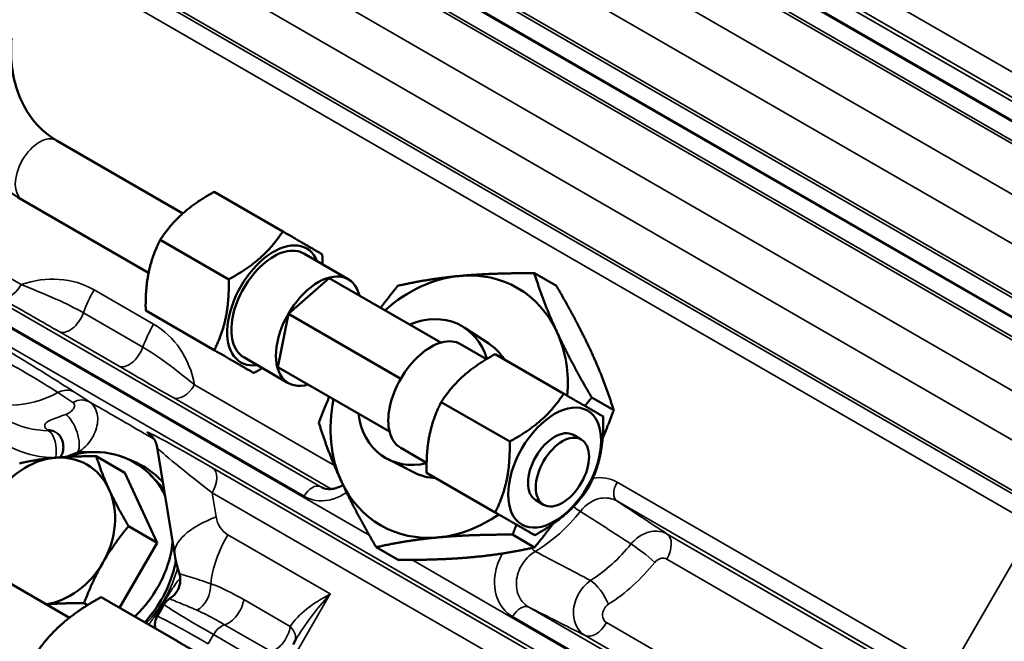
# Model space of a CAD drawing. Header units: inches. Extents: x 1 to 271, y 5 to 171.
# Tile 154 of 256: x 190.06 to 193.66, y 94.46 to 96.73. Entities that reach past the tile are written whole.
import ezdxf

# ---------------------------------------------------------------- set-up
doc = ezdxf.new("R2010")
doc.units = ezdxf.units.IN
doc.header["$LTSCALE"] = 8
doc.header["$MEASUREMENT"] = 0
doc.layers.add('Visible (ANSI)', color=7, linetype='Continuous', lineweight=50)
doc.layers.add('Visible Narrow (ANSI)', color=7, linetype='Continuous', lineweight=35)

msp = doc.modelspace()

# ---------------------------------------------------------------- linework, layer by layer
at = {"layer": 'Visible (ANSI)'}
for p, q in [((190.2454, 94.5471), (187.0699, 96.3804)), ((190.6596, 96.0227), (190.1986, 96.2888)), ((191.0241, 95.9566), (190.7739, 96.101)), ((190.5346, 95.8062), (190.0736, 96.0723)), ((190.8269, 95.7817), (190.5768, 95.9261)), ((191.2631, 95.7825), (191.1005, 95.8763)), ((192.0227, 95.758), (191.9423, 95.8044)), ((191.1934, 95.7866), (191.0455, 95.6555)), ((191.1934, 95.7866), (191.6013, 95.5511)), ((190.7741, 95.5235), (190.5239, 95.668)), ((191.0455, 95.6555), (191.0059, 95.4619)), ((191.4545, 95.4194), (191.0455, 95.6555)), ((191.7758, 95.5479), (191.6863, 95.6062)), ((191.6733, 95.5457), (191.768, 95.491)), ((191.0444, 95.4036), (190.8818, 95.4975)), ((191.7992, 95.509), (192.0494, 95.3646)), ((191.0059, 95.4619), (191.4138, 95.2264)), ((192.2319, 95.3039), (192.1516, 95.3503)), ((191.6021, 95.3342), (191.8522, 95.1898)), ((192.0852, 95.214), (192.1135, 95.1977)), ((190.6298, 94.7756), (190.566, 95.1684)), ((191.4545, 95.1668), (191.5492, 95.1121)), ((190.4481, 95.0761), (190.3436, 95.1364)), ((191.5039, 95.0769), (191.4087, 95.1252)), ((190.4481, 95.0761), (190.5656, 94.8209)), ((190.5483, 95.0606), (190.5483, 95.0606)), ((191.5492, 95.076), (191.7994, 94.9316)), ((191.9477, 94.9759), (191.976, 94.9595)), ((190.5656, 94.8209), (190.4612, 94.8812)), ((190.7014, 94.8762), (190.7014, 94.8762)), ((191.9432, 94.8039), (191.8629, 94.8503)), ((192.4363, 94.8421), (192.4363, 94.8422)), ((190.5656, 94.8209), (190.4283, 94.5829)), ((191.4453, 94.758), (191.365, 94.8044)), ((190.3608, 94.6219), (190.6395, 94.461)), ((190.3114, 94.593), (190.2989, 94.6002)), ((190.5656, 94.5515), (190.5916, 94.5966)), ((190.6362, 94.5655), (190.6362, 94.5654)), ((190.615, 94.5285), (190.615, 94.5285)), ((191.0618, 94.4497), (191.0721, 94.4676))]:
    msp.add_line(p, q, dxfattribs=at)
for centre, major_axis, ratio, start_param, end_param in [((190.9911, 95.6869), (0.12, 0.2078), 0.57735, 5.859204, 9.848759), ((190.9911, 95.6869), (0.1094, 0.1894), 0.57735, 0, 3.141593), ((191.1538, 95.593), (-0.1094, -0.1894), 0.57735, 2.600493, 6.824285), ((191.6313, 95.3173), (0.25, 0.433), 0.816497, 5.759587, 6.806784), ((191.6313, 95.3173), (-0.25, -0.433), 0.816497, 3.665191, 4.327992), ((191.5388, 95.3707), (0.139, 0.2407), 0.816497, 5.624708, 7.1135), ((191.6313, 95.3173), (0.25, 0.433), 0.816497, 5.235988, 5.759587), ((191.5639, 95.3562), (0.1094, 0.1894), 0.57735, 0, 3.141593), ((191.6313, 95.3173), (0.1361, 0.2357), 0.816497, 5.876807, 6.239148), ((191.6313, 95.3173), (-0.25, -0.433), 0.816497, 5.096786, 5.759587), ((191.5388, 95.3707), (-0.139, -0.2407), 0.816497, 5.452871, 6.941663), ((192.0164, 95.0949), (-0.0687, -0.1191), 0.57735, 3.141593, 6.283185), ((190.1501, 95.1591), (0.0522, 0.0606), 0.861562, 6.279614, 6.279954), ((190.1688, 94.8626), (-0.1405, -0.2434), 0.816497, 3.665191, 4.712389), ((190.1688, 94.8626), (0.1405, 0.2434), 0.816497, 5.759587, 6.806784), ((191.6313, 95.3173), (-0.1361, -0.2357), 0.816497, 0.044038, 0.406378), ((190.1688, 94.8626), (0.1405, 0.2434), 0.816497, 4.712389, 5.759587), ((191.6313, 95.3173), (-0.25, -0.433), 0.816497, 5.759587, 6.806784), ((191.6313, 95.3173), (0.25, 0.433), 0.816497, 3.665191, 4.18879), ((190.1688, 94.8626), (0.1405, 0.2434), 0.816497, 3.721891, 4.712389), ((191.0291, 94.3543), (0.4375, -0.2423), 0.025083, 3.140748, 3.141147)]:
    msp.add_ellipse(centre, major_axis=major_axis, ratio=ratio, start_param=start_param, end_param=end_param, dxfattribs=at)
for centre, major_axis in [((192.0164, 95.0949), (0.12, 0.2078)), ((192.0447, 95.0786), (0.0687, 0.1191))]:
    msp.add_ellipse(centre, major_axis=major_axis, ratio=0.57735, dxfattribs=at)
for points, knots in [([(190.0736, 96.0723), (190.0335, 96.0954), (189.9964, 96.1238), (189.9302, 96.189), (189.9012, 96.2259), (189.8522, 96.3061), (189.8324, 96.3493), (189.8024, 96.4398), (189.7922, 96.4872), (189.7815, 96.5838), (189.781, 96.6331), (189.7851, 96.6825)], [4.712389, 4.712389, 4.712389, 4.712389, 4.921828, 4.921828, 5.131268, 5.131268, 5.340708, 5.340708, 5.550147, 5.550147, 5.759587, 5.759587, 5.759587, 5.759587]), ([(190.1986, 96.2888), (190.177, 96.3013), (190.157, 96.3165), (190.1206, 96.3524), (190.1043, 96.373), (190.0759, 96.4195), (190.064, 96.4452), (190.0454, 96.5012), (190.0389, 96.5313), (190.0318, 96.5947), (190.0314, 96.6279), (190.0342, 96.6618)], [4.712389, 4.712389, 4.712389, 4.712389, 4.921828, 4.921828, 5.131268, 5.131268, 5.340708, 5.340708, 5.550147, 5.550147, 5.759587, 5.759587, 5.759587, 5.759587]), ([(190.2124, 95.1325), (190.2128, 95.1331), (190.2132, 95.1337), (190.2168, 95.1398), (190.2195, 95.1461), (190.2229, 95.1598), (190.2236, 95.1673), (190.2227, 95.1827), (190.2208, 95.1907), (190.2163, 95.2012), (190.2146, 95.2044), (190.2111, 95.2099), (190.2094, 95.2122), (190.2058, 95.2164), (190.204, 95.2182), (190.2024, 95.2195)], [0.0903344, 0.0903344, 0.0903344, 0.0903344, 0.0967817, 0.0967817, 0.1524868, 0.1524868, 0.2127899, 0.2127899, 0.2783043, 0.2783043, 0.3094568, 0.3094568, 0.3363563, 0.3363563, 0.3646553, 0.3646553, 0.3646553, 0.3646553]), ([(190.5662, 95.1684), (190.5649, 95.1763), (190.5624, 95.184), (190.5576, 95.1936), (190.556, 95.1963), (190.5532, 95.2005), (190.552, 95.2022), (190.5491, 95.206), (190.5474, 95.2078), (190.545, 95.2103), (190.5441, 95.2112), (190.5427, 95.2125), (190.5424, 95.2127), (190.5423, 95.2128), (190.5423, 95.2128), (190.5423, 95.2128)], [0, 0, 0, 0, 0.0622113, 0.0622113, 0.0890419, 0.0890419, 0.1087693, 0.1087693, 0.1407554, 0.1407554, 0.1703781, 0.1703781, 0.2099041, 0.2099041, 0.2137165, 0.2137165, 0.2137165, 0.2137165]), ([(190.5948, 94.9911), (190.5881, 95.0052), (190.556, 95.061), (190.4683, 95.1354), (190.3411, 95.1596), (190.2626, 95.1434), (190.2353, 95.134)], [-3.061187, -3.061187, -3.061187, -3.061187, -2.917193, -2.468394, -2.019595, -1.769498, -1.769498, -1.769498, -1.769498]), ([(190.5865, 95.0424), (190.5864, 95.0425), (190.5863, 95.0426), (190.5862, 95.0427), (190.5787, 95.0508), (190.5708, 95.0584), (190.5626, 95.0657), (190.5605, 95.0675), (190.5584, 95.0693), (190.5562, 95.0711), (190.55, 95.0763), (190.5436, 95.0812), (190.537, 95.0859), (190.5283, 95.0921), (190.5192, 95.0977), (190.5098, 95.1029), (190.5066, 95.1047), (190.5034, 95.1064), (190.5002, 95.108), (190.4903, 95.1131), (190.4801, 95.1176), (190.4697, 95.1216), (190.4664, 95.1229), (190.463, 95.1242), (190.4595, 95.1254)], [-0.0010259, -0.0010259, -0.0010259, -0.0010259, 0, 0, 0, 0.1019215, 0.1019215, 0.1019215, 0.1276086, 0.1276086, 0.1276086, 0.2028732, 0.2028732, 0.2028732, 0.3031574, 0.3031574, 0.3031574, 0.337072, 0.337072, 0.337072, 0.4410922, 0.4410922, 0.4410922, 0.4748791, 0.4748791, 0.4748791, 0.4748791]), ([(191.1652, 95.0231), (191.1751, 95.0183), (191.1869, 95.0159), (191.2057, 95.017), (191.2117, 95.018), (191.2265, 95.0221), (191.2355, 95.0259), (191.2443, 95.031)], [0, 0, 0, 0, 0.1436546, 0.1436546, 0.2063429, 0.2063429, 0.2933872, 0.2933872, 0.2933872, 0.2933872]), ([(190.4839, 94.5508), (190.4977, 94.5642), (190.5488, 94.6197), (190.6018, 94.7136), (190.6193, 94.7948), (190.6221, 94.8231)], [1.8646164, 1.8646164, 1.8646164, 1.8646164, 2.0195953, 2.4683942, 2.7117677, 2.7117677, 2.7117677, 2.7117677]), ([(190.5197, 94.5302), (190.5405, 94.5521), (190.5617, 94.5792), (190.5979, 94.6417), (190.6179, 94.6839), (190.6315, 94.7426), (190.6328, 94.7488), (190.6339, 94.755)], [-1.4117357, -1.4117357, -1.4117357, -1.4117357, -1.2253294, -1.2253294, -1.0588531, -1.0588531, -1.0392979, -1.0392979, -1.0392979, -1.0392979]), ([(190.6124, 94.6179), (190.6171, 94.6208), (190.6218, 94.6244), (190.6309, 94.6332), (190.6352, 94.6387), (190.6431, 94.6518), (190.6462, 94.6598), (190.6499, 94.6761), (190.6504, 94.6847), (190.6491, 94.699), (190.6478, 94.705), (190.6459, 94.7106)], [0, 0, 0, 0, 0.0470248, 0.0470248, 0.1009931, 0.1009931, 0.165968, 0.165968, 0.2306476, 0.2306476, 0.277238, 0.277238, 0.277238, 0.277238]), ([(190.5917, 94.5966), (190.595, 94.6022), (190.5992, 94.6074), (190.6066, 94.6139), (190.6093, 94.6159), (190.6121, 94.6176)], [0, 0, 0, 0, 0.05075832, 0.05075832, 0.0769528, 0.0769528, 0.0769528, 0.0769528]), ([(191.1974, 94.6338), (191.1972, 94.6337), (191.1971, 94.6337), (191.1963, 94.6332), (191.1956, 94.6328), (191.1949, 94.6324)], [-0.001277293, -0.001277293, -0.001277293, -0.001277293, 0, 0, 0.007782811, 0.007782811, 0.007782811, 0.007782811]), ([(191.1953, 94.6315), (191.1959, 94.6321), (191.1965, 94.6328), (191.1972, 94.6336), (191.1973, 94.6337), (191.1974, 94.6338)], [-0.007669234, -0.007669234, -0.007669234, -0.007669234, 0, 0, 0.001277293, 0.001277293, 0.001277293, 0.001277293]), ([(190.6597, 94.5961), (190.6597, 94.5961), (190.6596, 94.5961), (190.6596, 94.5961), (190.6596, 94.5961), (190.6596, 94.5961)], [0.039385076, 0.039385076, 0.039385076, 0.039385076, 0.0395977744, 0.0395977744, 0.0396278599, 0.0396278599, 0.0396278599, 0.0396278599]), ([(190.5593, 94.5073), (190.5587, 94.51), (190.5582, 94.5127), (190.5574, 94.5214), (190.5577, 94.5275), (190.5602, 94.5397), (190.5625, 94.5459), (190.5658, 94.5515)], [0.6686803, 0.6686803, 0.6686803, 0.6686803, 0.6914602, 0.6914602, 0.7383851, 0.7383851, 0.788726, 0.788726, 0.788726, 0.788726])]:
    msp.add_open_spline(points, degree=3, knots=knots, dxfattribs=at)
for points, weights in [([(190.7739, 96.101), (190.6459, 96.0306), (190.5768, 95.9261)], [1.08785418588, 1.25614581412, 1.08785418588]), ([(190.8269, 95.7817), (190.955, 95.8521), (191.0241, 95.9566)], [1.01850376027, 1.17606684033, 1.01850376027]), ([(191.0241, 95.9566), (191.1257, 95.8979), (191.1684, 95.8732)], [1.01850376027, 1.17606684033, 1.01850376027]), ([(190.5768, 95.9261), (190.5209, 95.8141), (190.5239, 95.668)], [1.08785418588, 1.25614581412, 1.08785418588]), ([(191.1684, 95.8732), (191.1688, 95.8544), (191.1685, 95.8371)], [1.01850376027, 1.03636197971, 1.05017209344]), ([(191.6711, 95.7944), (191.7866, 95.805), (191.9423, 95.8044)], [1, 1.03799156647, 1.00007075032]), ([(191.9423, 95.8044), (191.9761, 95.6956), (192.0246, 95.5902)], [1.00007075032, 1.03799156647, 1]), ([(190.7741, 95.5235), (190.83, 95.6356), (190.8269, 95.7817)], [1.01850376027, 1.17606684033, 1.01850376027]), ([(191.4444, 95.7585), (191.5555, 95.7837), (191.6711, 95.7944)], [1.00007075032, 1.03799156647, 1]), ([(191.3813, 95.6781), (191.4106, 95.7174), (191.4444, 95.7585)], [1.01686905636, 1.01263999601, 1.00007075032]), ([(192.1496, 95.5181), (192.1011, 95.6234), (192.0227, 95.758)], [1, 1.03799156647, 1.00007075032]), ([(192.0246, 95.5902), (192.0732, 95.4848), (192.1516, 95.3503)], [1, 1.03799156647, 1.00007075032]), ([(190.9184, 95.4402), (190.8757, 95.4649), (190.7741, 95.5235)], [2.39815312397, 2.76914870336, 2.39815312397]), ([(192.2319, 95.3039), (192.1982, 95.4127), (192.1496, 95.5181)], [1.00007075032, 1.03799156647, 1]), ([(191.7992, 95.509), (191.6712, 95.4386), (191.6021, 95.3342)], [1.08785418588, 1.25614581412, 1.08785418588]), ([(190.9497, 95.4582), (190.9349, 95.4493), (190.9184, 95.4402)], [1.05017209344, 1.03636197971, 1.01850376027]), ([(191.1558, 95.2585), (191.1745, 95.3084), (191.1938, 95.3534)], [1.00007075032, 1.01263999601, 1.01686905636]), ([(191.8522, 95.1898), (191.9803, 95.2602), (192.0494, 95.3646)], [1.08785418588, 1.25614581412, 1.08785418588]), ([(192.0494, 95.3646), (192.151, 95.3059), (192.1937, 95.2813)], [1.08785418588, 1.25614581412, 1.08785418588]), ([(192.1516, 95.3503), (192.1389, 95.3349), (192.1269, 95.3198)], [1.00007075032, 1.0047329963, 1.00824775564]), ([(191.6021, 95.3342), (191.5462, 95.2221), (191.5492, 95.076)], [1.08785418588, 1.25614581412, 1.08785418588]), ([(192.1917, 95.2041), (192.2122, 95.2513), (192.2319, 95.3039)], [1.01730860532, 1.01333060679, 1.00007075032]), ([(192.1937, 95.2813), (192.1968, 95.1352), (192.1409, 95.0231)], [1.08785418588, 1.25614581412, 1.08785418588]), ([(191.2381, 95.0444), (191.1895, 95.1497), (191.1558, 95.2585)], [1, 1.03799156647, 1.00007075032]), ([(191.7994, 94.9316), (191.8553, 95.0437), (191.8522, 95.1898)], [1.08785418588, 1.25614581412, 1.08785418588]), ([(190.0638, 95.1106), (190.1262, 95.1248), (190.1911, 95.1307)], [1, 1.0379548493, 1]), ([(190.1911, 95.1307), (190.2561, 95.1367), (190.3436, 95.1364)], [1, 1.0379548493, 1]), ([(190.3436, 95.1364), (190.3626, 95.0753), (190.3898, 95.016)], [1, 1.0379548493, 1]), ([(190.3898, 95.016), (190.4171, 94.9568), (190.4612, 94.8812)], [1, 1.0379548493, 1]), ([(191.365, 94.8044), (191.2866, 94.939), (191.2381, 95.0444)], [1.00007075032, 1.03799156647, 1]), ([(192.1409, 95.0231), (192.0718, 94.9187), (191.9437, 94.8482)], [1.08785418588, 1.25614581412, 1.08785418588]), ([(191.9437, 94.8482), (191.901, 94.8729), (191.7994, 94.9316)], [2.33597529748, 2.69735193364, 2.33597529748]), ([(190.4612, 94.8812), (190.4052, 94.8131), (190.3675, 94.7479)], [1, 1.0379548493, 1]), ([(191.8769, 94.8868), (191.8699, 94.8689), (191.8629, 94.8503)], [1.00824775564, 1.0047329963, 1.00007075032]), ([(191.9432, 94.8039), (191.9789, 94.8473), (192.0095, 94.8886)], [1.00007075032, 1.01333060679, 1.01730860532]), ([(191.5916, 94.8402), (191.4761, 94.8296), (191.365, 94.8044)], [1, 1.03799156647, 1.00007075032]), ([(191.8629, 94.8503), (191.7071, 94.8509), (191.5916, 94.8402)], [1.00007075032, 1.03799156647, 1]), ([(191.7166, 94.7681), (191.8321, 94.7787), (191.9432, 94.8039)], [1, 1.03799156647, 1.00007075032]), ([(191.4453, 94.758), (191.6011, 94.7574), (191.7166, 94.7681)], [1.00007075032, 1.03799156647, 1]), ([(190.3675, 94.7479), (190.3299, 94.6827), (190.2989, 94.6002)], [1, 1.0379548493, 1]), ([(190.3608, 94.6219), (190.275, 94.5747), (190.2178, 94.524)], [1.08785887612, 1.08259182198, 1]), ([(190.2989, 94.6002), (190.2205, 94.6005), (190.161, 94.5958)], [1, 1.03388516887, 1.00726662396]), ([(190.2178, 94.524), (190.1606, 94.4733), (190.1143, 94.4033)], [1, 1.08259182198, 1.08785887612]), ([(190.6395, 94.461), (190.7076, 94.4217), (190.7495, 94.3975)], [1.08785887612, 1.08259182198, 1])]:
    msp.add_rational_spline(points, weights, degree=2, dxfattribs=at)
for points in [[(190.5406, 95.0686), (190.5458, 95.0634), (190.5509, 95.0582), (190.5561, 95.0531)], [(190.5921, 95.008), (190.5815, 95.0245), (190.5695, 95.0396), (190.5561, 95.0531)], [(190.666, 95.0823), (190.666, 95.0823), (190.666, 95.0823), (190.666, 95.0823)], [(190.646, 94.7108), (190.6389, 94.7319), (190.6336, 94.7537), (190.63, 94.7758)], [(190.6459, 94.7106), (190.6459, 94.7106), (190.6459, 94.7107), (190.6459, 94.7107)], [(190.735, 94.6801), (190.735, 94.6801), (190.735, 94.6801), (190.735, 94.6801)], [(191.0721, 94.4675), (191.0717, 94.4669), (191.0714, 94.4664), (191.0711, 94.4658)]]:
    msp.add_open_spline(points, degree=3, dxfattribs=at)
at = {"layer": 'Visible Narrow (ANSI)'}
for p, q in [((194.3746, 96.1407), (190.1692, 98.5686)), ((190.1794, 98.4705), (194.296, 96.0938)), ((194.4451, 95.9929), (190.1798, 98.4555)), ((194.3841, 95.9542), (190.1775, 98.3828)), ((190.1779, 98.3874), (194.3862, 95.9577)), ((194.2786, 95.9342), (190.1711, 98.3057)), ((190.172, 98.3168), (194.3831, 95.8855)), ((190.1565, 98.1295), (194.2759, 95.7512)), ((194.1978, 95.616), (190.1421, 97.9576)), ((190.1275, 97.7814), (194.0407, 95.5221)), ((194.1351, 95.456), (190.1265, 97.7704)), ((194.0741, 95.4172), (190.1207, 97.6998)), ((190.121, 97.7043), (194.0762, 95.4208)), ((193.9686, 95.3973), (190.1142, 97.6226)), ((190.1152, 97.6337), (194.0731, 95.3486)), ((190.0996, 97.4465), (193.9659, 95.2142)), ((193.8878, 95.0791), (190.0853, 97.2745)), ((190.0706, 97.0984), (193.7307, 94.9852)), ((193.8251, 94.9191), (190.0697, 97.0873)), ((190.0642, 97.0212), (193.7662, 94.8839)), ((190.0693, 95.7627), (188.1883, 96.8487)), ((191.1608, 95.0255), (188.2155, 96.726)), ((191.3399, 94.8481), (188.1545, 96.6872)), ((188.1565, 96.6908), (191.1019, 94.9903)), ((188.1535, 96.6185), (192.6051, 94.0484)), ((190.5525, 95.6181), (190.3354, 95.7434)), ((190.5134, 95.5344), (190.2964, 95.6597)), ((190.2078, 95.5911), (190.4248, 95.4658)), ((191.2123, 95.1028), (190.7022, 95.3973)), ((190.2035, 95.3689), (190.2581, 95.333)), ((190.3183, 95.3347), (190.2636, 95.3706)), ((190.6236, 95.3503), (191.2014, 95.0168)), ((190.5996, 95.1368), (190.5996, 95.1367)), ((192.5428, 94.0696), (190.7679, 95.0944)), ((193.4541, 94.3434), (192.2445, 95.0418)), ((190.7665, 95.0029), (192.5414, 93.9781)), ((190.7808, 94.9148), (190.7665, 95.0029)), ((192.2434, 94.9731), (193.4531, 94.2747)), ((190.6949, 94.8719), (190.6949, 94.872)), ((193.7662, 94.8839), (193.4541, 94.3434)), ((190.6491, 94.832), (190.6491, 94.8319)), ((191.1974, 94.6338), (190.8232, 94.8498)), ((193.2912, 94.3535), (192.427, 94.8524)), ((192.4256, 94.7609), (193.2898, 94.2619)), ((192.6061, 94.117), (191.4958, 94.7581)), ((191.0266, 94.338), (191.1974, 94.6338)), ((191.0516, 94.515), (190.8816, 94.6132)), ((192.6671, 94.1558), (191.9218, 94.5861)), ((190.6274, 94.5709), (190.6274, 94.5709)), ((191.8629, 94.5509), (192.6082, 94.1206)), ((190.6059, 94.5333), (190.6059, 94.5333)), ((190.8119, 94.5215), (190.9819, 94.4234)), ((192.915, 94.1198), (192.2059, 94.5291)), ((190.7519, 94.4515), (190.7714, 94.4853)), ((190.7714, 94.4853), (191.0266, 94.338)), ((192.1273, 94.4822), (192.8364, 94.0728))]:
    msp.add_line(p, q, dxfattribs=at)
for centre, major_axis, ratio, start_param, end_param in [((190.1361, 96.1805), (-0.0625, -0.1083), 0.57735, 3.141593, 6.283185), ((190.1207, 95.3706), (-0.214, -0.3733), 0.816494, 3.139157, 3.892283), ((190.0293, 95.7858), (-0.04, -0.0693), 0.57735, 0.034907, 1.570796), ((190.4904, 95.6539), (-0.155, -0.2685), 0.57735, 4.712389, 5.013721), ((190.8307, 95.7766), (-0.3902, -0.5699), 0.814887, 5.344219, 5.344306), ((190.2463, 95.6612), (-0.04, -0.0693), 0.57735, 0.034907, 1.872128), ((190.8307, 95.7766), (-0.3902, -0.5699), 0.814887, 5.513318, 5.513344), ((190.7075, 95.5286), (-0.155, -0.2685), 0.57735, 4.712389, 5.013721), ((190.3372, 95.2456), (0.2156, 0.3724), 0.816084, 5.531065, 6.284192), ((190.4634, 95.5359), (-0.04, -0.0693), 0.57735, 0.034907, 1.872128), ((190.2223, 95.3021), (0.0439, 0.0669), 0.795366, 0.047029, 0.966218), ((190.6622, 95.4204), (-0.04, -0.0693), 0.57735, 0.034907, 1.570796), ((190.0995, 95.7296), (0.2304, 0.3631), 0.801469, 3.176012, 4.095201), ((190.2769, 95.2662), (0.0439, 0.0669), 0.795366, 0.047056, 0.966218), ((190.2314, 95.643), (-0.2093, -0.376), 0.82017, 6.270153, 6.713021), ((190.2402, 95.2177), (0.0269, -0.0753), 0.415574, 0.37812, 2.63642), ((190.1859, 95.1698), (-0.1731, -0.0783), 0.514178, 4.197574, 4.197615), ((190.1501, 95.1591), (0.0522, 0.0606), 0.861562, 6.279954, 6.884924), ((190.1559, 95.1542), (-0.0002, 0.08), 0.521596, 4.419368, 5.942344), ((190.1559, 95.1542), (0.052, 0.0608), 0.86109, 0.063514, 0.595507), ((190.9657, 94.9644), (0.4373, -0.2598), 0.02371, 2.054298, 3.430042), ((190.6158, 95.1388), (0.1289, 0.1396), 0.573023, 1.5521, 1.552105), ((190.2714, 95.6199), (0.2538, 0.4427), 0.816494, 3.139157, 3.579361), ((190.9243, 94.896), (-0.3583, 0.2727), 0.025895, 0.028529, 1.134437), ((190.7265, 95.026), (0.04, 0.0693), 0.57735, 4.712389, 6.248279), ((191.5998, 96.4979), (-0.9322, -1.4109), 0.815505, 0.091202, 0.091216), ((191.1319, 94.973), (0.03, 0.052), 0.57735, 0.034907, 1.570796), ((192.2745, 95.0244), (-0.03, -0.052), 0.57735, 4.712389, 6.248279), ((192.0746, 94.9677), (0.0472, -0.037), 0.099139, 5.010125, 5.639836), ((190.9358, 94.8253), (-0.306, -0.0497), 0.408248, 5.176037, 6.281956), ((190.8833, 94.9538), (-0.0602, -0.1039), 0.816084, 5.499298, 6.284192), ((191.7853, 95.2284), (0.266, 0.4607), 0.816497, 4.112514, 4.539819), ((190.9782, 94.7603), (-0.155, -0.2685), 0.57735, 4.712389, 5.353986), ((192.3856, 94.784), (0.04, 0.0693), 0.57735, 4.712389, 6.248279), ((191.9286, 94.8379), (0.0307, -0.0515), 0.325937, 5.293928, 5.719968), ((191.9677, 95.1231), (-0.2724, -0.4718), 0.816497, 1.006824, 1.382086), ((192.3416, 94.7719), (-0.0623, 0.0502), 0.108307, 4.105328, 5.641218), ((190.3238, 94.7731), (0.191, 0.3309), 0.816497, 4.413501, 5.032347), ((191.4923, 94.3828), (0.3089, 0.4675), 0.815505, 5.971153, 5.971608), ((192.0063, 95.1008), (0.3124, 0.541), 0.816497, 4.148417, 4.523678), ((190.6238, 94.6849), (0.0172, 0.0781), 0.899874, 5.001543, 5.001836), ((190.7053, 94.6484), (0.0245, 0.0762), 0.662359, 3.681384, 5.221621), ((192.1727, 94.6191), (-0.0432, 0.0673), 0.308621, 4.173734, 5.709623), ((191.2818, 94.5371), (0.0162, -0.1893), 0.48567, 4.140642, 4.14065), ((191.0291, 94.3543), (0.4375, -0.2423), 0.025083, 3.141147, 4.096464), ((190.5377, 94.6346), (0.104, -0.0599), 0.002411, 0.987434, 1.034953), ((190.826, 94.5929), (0.04, 0.0693), 0.57735, 3.675874, 5.315062), ((191.2195, 94.8907), (-0.171, -0.2588), 0.815505, 0.479599, 0.479657), ((191.8929, 94.5336), (0.03, 0.052), 0.57735, 0.034907, 1.570796), ((190.506, 94.5791), (0.1045, -0.059), 0.020717, 0.991646, 1.072128), ((190.9942, 94.2939), (-0.4286, 0.2577), 0.025083, 5.328314, 6.281327), ((190.8014, 94.468), (0.03, 0.052), 0.57735, 0.534281, 1.570796), ((190.996, 94.4948), (-0.04, -0.0693), 0.57735, 0.534281, 2.173469), ((190.996, 94.4948), (0.0717, -0.0354), 0.622394, 0.054441, 1.034078), ((192.1659, 94.5522), (-0.04, -0.0693), 0.57735, 0.034907, 1.570796)]:
    msp.add_ellipse(centre, major_axis=major_axis, ratio=ratio, start_param=start_param, end_param=end_param, dxfattribs=at)
for points, knots in [([(190.2964, 95.6597), (190.2644, 95.6782), (190.1841, 95.7171), (190.108, 95.747), (190.0693, 95.7627)], [0, 0, 0, 0, 0.3208726, 0.7487028, 0.7487028, 0.7487028, 0.7487028]), ([(189.9907, 95.7158), (190.0304, 95.6928), (190.105, 95.6502), (190.178, 95.6083), (190.2078, 95.5911)], [-0.7487028, -0.7487028, -0.7487028, -0.7487028, -0.3208726, 0, 0, 0, 0]), ([(190.2636, 95.3706), (190.2357, 95.3889), (190.159, 95.4376), (189.9903, 95.5404), (189.8771, 95.6069), (189.8186, 95.6407)], [-1.471675, -1.471675, -1.471675, -1.471675, -1.051196, -0.630718, 0, 0, 0, 0]), ([(189.831, 95.5832), (189.8824, 95.5536), (189.9814, 95.5015), (190.1195, 95.4219), (190.1813, 95.3835), (190.2035, 95.3689)], [0, 0, 0, 0, 0.630718, 1.051196, 1.471675, 1.471675, 1.471675, 1.471675]), ([(190.7022, 95.3973), (190.6775, 95.4166), (190.6216, 95.4621), (190.5561, 95.5097), (190.5134, 95.5344)], [0, 0, 0, 0, 0.3208025, 0.7485391, 0.7485391, 0.7485391, 0.7485391]), ([(190.4248, 95.4658), (190.4645, 95.4429), (190.5287, 95.4055), (190.5939, 95.3675), (190.6236, 95.3503)], [-0.7485391, -0.7485391, -0.7485391, -0.7485391, -0.3208025, 0, 0, 0, 0]), ([(190.2581, 95.333), (190.2607, 95.3313), (190.2658, 95.3249), (190.2635, 95.3122), (190.2533, 95.301), (190.2421, 95.2934), (190.2354, 95.2903), (190.2318, 95.289)], [0, 0, 0, 0, 0.0385318, 0.1155955, 0.1926592, 0.2311911, 0.2697229, 0.2697229, 0.2697229, 0.2697229]), ([(190.2768, 95.1518), (190.2872, 95.1578), (190.3052, 95.1718), (190.3325, 95.2051), (190.3522, 95.2538), (190.3479, 95.3054), (190.3273, 95.3289), (190.3183, 95.3347)], [-0.2697229, -0.2697229, -0.2697229, -0.2697229, -0.2311911, -0.1926592, -0.1155955, -0.0385318, 0, 0, 0, 0]), ([(190.5541, 95.1992), (190.5468, 95.2034), (190.5031, 95.2286), (190.4209, 95.2762), (190.3481, 95.3181), (190.3188, 95.3344), (190.3183, 95.3347)], [-6.7954634, -6.7954634, -6.7954634, -6.7954634, -6.7160556, -6.3196434, -5.9232312, -5.9149266, -5.9149266, -5.9149266, -5.9149266]), ([(190.2318, 95.289), (190.2211, 95.2852), (190.2008, 95.2779), (190.172, 95.2663), (190.1581, 95.2573), (190.1553, 95.2505), (190.1548, 95.2477), (190.1554, 95.2441), (190.1578, 95.2402), (190.1607, 95.237), (190.1625, 95.2354), (190.1635, 95.2346)], [2.2088649, 2.2088649, 2.2088649, 2.2088649, 2.3212488, 2.4336328, 2.583478, 2.6022087, 2.6209393, 2.6584006, 2.695862, 2.7145926, 2.7333233, 2.7333233, 2.7333233, 2.7333233]), ([(190.2312, 95.1337), (190.2355, 95.1356), (190.2499, 95.1418), (190.2656, 95.1478), (190.2768, 95.1518)], [-2.3697444, -2.3697444, -2.3697444, -2.3697444, -2.3212488, -2.2088649, -2.2088649, -2.2088649, -2.2088649]), ([(190.2768, 95.1518), (190.2869, 95.1528), (190.3047, 95.1532), (190.3265, 95.1521), (190.3333, 95.1516)], [5.7250251, 5.7250251, 5.7250251, 5.7250251, 5.9232312, 6.0069975, 6.0069975, 6.0069975, 6.0069975]), ([(192.2445, 95.0418), (192.219, 95.0564), (192.1877, 95.0616), (192.1563, 95.0559), (192.156, 95.0558)], [0, 0, 0, 0, 0.2738043, 0.2768431, 0.2768431, 0.2768431, 0.2768431]), ([(191.1019, 94.9903), (191.1282, 94.9751), (191.1764, 94.9679), (191.2308, 94.9878), (191.2515, 95.0007), (191.2569, 95.0045)], [0, 0, 0, 0, 0.2834845, 0.4252268, 0.4784597, 0.4784597, 0.4784597, 0.4784597]), ([(192.1102, 94.9353), (192.1296, 94.9605), (192.1779, 94.9911), (192.2263, 94.983), (192.2434, 94.9731)], [-0.6388766, -0.6388766, -0.6388766, -0.6388766, -0.2738043, 0, 0, 0, 0]), ([(192.427, 94.8524), (192.4157, 94.8589), (192.4027, 94.8624), (192.3828, 94.8632), (192.3763, 94.8628), (192.363, 94.8606), (192.3562, 94.8587), (192.334, 94.8503), (192.3191, 94.8406), (192.3023, 94.8244), (192.2985, 94.8204), (192.295, 94.8161)], [-0.1403335, -0.1403335, -0.1403335, -0.1403335, -0.0992664, -0.0992664, -0.0801906, -0.0801906, -0.0601264, -0.0601264, -0.0141366, -0.0141366, 0, 0, 0, 0]), ([(191.8264, 94.7815), (191.8255, 94.78), (191.8154, 94.7624), (191.7938, 94.7085), (191.7959, 94.617), (191.8366, 94.5661), (191.8629, 94.5509)], [0.2700197, 0.2700197, 0.2700197, 0.2700197, 0.2834845, 0.4252267, 0.7087112, 0.9921957, 0.9921957, 0.9921957, 0.9921957]), ([(191.9218, 94.5861), (191.9038, 94.5965), (191.8899, 94.6136), (191.8826, 94.6344), (191.8786, 94.646), (191.8766, 94.6587), (191.8767, 94.6718), (191.8767, 94.6822), (191.8781, 94.6928), (191.8808, 94.7032), (191.8837, 94.7144), (191.8882, 94.7253), (191.8939, 94.7355), (191.8942, 94.7361), (191.8945, 94.7367), (191.8949, 94.7373), (191.9072, 94.7587), (191.925, 94.7772), (191.9456, 94.789)], [-0.9921957, -0.9921957, -0.9921957, -0.9921957, -0.7090347, -0.7090347, -0.7090347, -0.550855, -0.550855, -0.550855, -0.4252267, -0.4252267, -0.4252267, -0.2911889, -0.2911889, -0.2911889, -0.2834845, -0.2834845, -0.2834845, 0, 0, 0, 0]), ([(192.3816, 94.7488), (192.3882, 94.7569), (192.4042, 94.7668), (192.4201, 94.7641), (192.4256, 94.7609)], [0, 0, 0, 0, 0.0801906, 0.1403335, 0.1403335, 0.1403335, 0.1403335]), ([(190.6498, 94.6908), (190.6486, 94.6895), (190.6473, 94.6882), (190.6446, 94.6851), (190.643, 94.6833), (190.6365, 94.6752), (190.6313, 94.6681), (190.6247, 94.6584), (190.6235, 94.6565), (190.6179, 94.648), (190.6134, 94.641), (190.6046, 94.6267), (190.6002, 94.6195), (190.5942, 94.6096), (190.5925, 94.6069), (190.5909, 94.6042)], [0.3478183, 0.3478183, 0.3478183, 0.3478183, 0.3698243, 0.3698243, 0.3965501, 0.3965501, 0.4835077, 0.4835077, 0.5034533, 0.5034533, 0.5730127, 0.5730127, 0.6391272, 0.6391272, 0.6638082, 0.6638082, 0.6638082, 0.6638082]), ([(190.7613, 94.6713), (190.7326, 94.6811), (190.6829, 94.6966), (190.6513, 94.7058), (190.6462, 94.7097), (190.6459, 94.7106)], [-1.244545, -1.244545, -1.244545, -1.244545, -0.8889607, -0.5333764, -0.3903592, -0.3903592, -0.3903592, -0.3903592]), ([(192.1477, 94.6829), (192.1287, 94.6701), (192.0959, 94.6324), (192.0757, 94.5467), (192.1023, 94.4967), (192.1273, 94.4822)], [-0.2168306, -0.2168306, -0.2168306, -0.2168306, -0.154879, -0.0929274, 0, 0, 0, 0]), ([(190.6124, 94.6179), (190.6116, 94.6174), (190.6122, 94.6166), (190.6141, 94.6154), (190.6145, 94.6151), (190.615, 94.6149), (190.6155, 94.6146), (190.6166, 94.614), (190.618, 94.6133), (190.6196, 94.6126), (190.625, 94.6101), (190.6333, 94.6068), (190.6443, 94.6024), (190.6455, 94.6019), (190.6466, 94.6014), (190.6479, 94.6009), (190.6604, 94.5958), (190.6761, 94.5895), (190.6943, 94.5817), (190.6994, 94.5795), (190.7047, 94.5771), (190.7102, 94.5747)], [0.3269604, 0.3269604, 0.3269604, 0.3269604, 0.4970698, 0.4970698, 0.4970698, 0.5333764, 0.5333764, 0.5333764, 0.6080572, 0.6080572, 0.6080572, 0.8618856, 0.8618856, 0.8618856, 0.8889607, 0.8889607, 0.8889607, 1.1664923, 1.1664923, 1.1664923, 1.2445445, 1.2445445, 1.2445445, 1.2445445]), ([(192.2059, 94.5291), (192.1973, 94.5341), (192.1881, 94.5509), (192.1949, 94.5794), (192.2062, 94.5919), (192.2127, 94.596)], [0, 0, 0, 0, 0.0929274, 0.154879, 0.2168306, 0.2168306, 0.2168306, 0.2168306]), ([(190.5571, 94.5528), (190.5516, 94.5451), (190.5463, 94.5376), (190.5393, 94.5273), (190.5372, 94.5242), (190.5352, 94.5212)], [0, 0, 0, 0, 0.0759425, 0.0759425, 0.1089845, 0.1089845, 0.1089845, 0.1089845]), ([(190.7102, 94.5747), (190.7217, 94.5696), (190.7338, 94.5638), (190.7464, 94.5574), (190.7584, 94.5513), (190.7708, 94.5446), (190.7836, 94.5376), (190.7929, 94.5324), (190.8023, 94.5271), (190.8119, 94.5215)], [0, 0, 0, 0, 0.1625549, 0.1625549, 0.1625549, 0.3176194, 0.3176194, 0.3176194, 0.4297456, 0.4297456, 0.4297456, 0.4297456])]:
    msp.add_open_spline(points, degree=3, knots=knots, dxfattribs=at)
for points in [[(190.1635, 95.2346), (190.1655, 95.2329), (190.1676, 95.2313), (190.1696, 95.2296)], [(190.6575, 95.0891), (190.6575, 95.0891), (190.6575, 95.0891), (190.6575, 95.0892)], [(191.1694, 95.0213), (191.1665, 95.0227), (191.1637, 95.0241), (191.1608, 95.0255)], [(191.1652, 95.0231), (191.1637, 95.0239), (191.1622, 95.0246), (191.1608, 95.0255)], [(192.427, 94.8524), (192.3658, 94.8926), (192.3046, 94.9329), (192.2434, 94.9731)], [(192.1102, 94.9353), (192.1718, 94.8956), (192.2334, 94.8559), (192.295, 94.8161)], [(192.1477, 94.6829), (192.0804, 94.7182), (192.0131, 94.7536), (191.9456, 94.789)], [(190.8816, 94.6132), (190.8418, 94.6362), (190.8013, 94.6564), (190.7613, 94.6713)], [(191.1949, 94.6324), (191.1342, 94.5992), (191.0798, 94.5616), (191.0516, 94.515)], [(191.0721, 94.4676), (191.1043, 94.5235), (191.1483, 94.5787), (191.1953, 94.6315)], [(190.5909, 94.6042), (190.5802, 94.5864), (190.5688, 94.5692), (190.5571, 94.5528)], [(190.6509, 94.5996), (190.6509, 94.5996), (190.6509, 94.5997), (190.651, 94.5997)], [(191.9218, 94.5861), (191.9904, 94.5514), (192.0589, 94.5168), (192.1273, 94.4822)]]:
    msp.add_open_spline(points, degree=3, dxfattribs=at)

doc.saveas('drawing.dxf')
